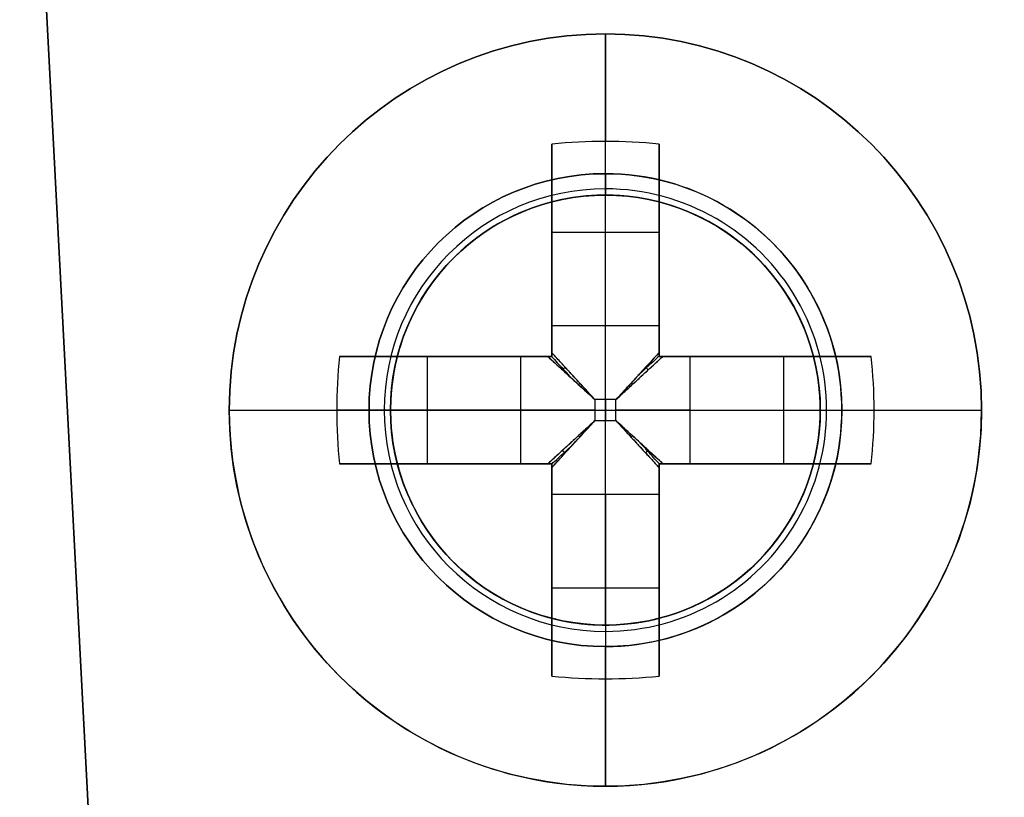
# Model space of a CAD drawing. Header units: millimetres. Extents: x -83 to 676, y -83 to 676.
# Tile 142 of 256: x 296.06 to 305.22, y 6.27 to 13.5. Entities that reach past the tile are written whole.
import ezdxf

# ---------------------------------------------------------------- set-up
doc = ezdxf.new("R2010")
doc.units = ezdxf.units.MM
doc.header["$MEASUREMENT"] = 0
doc.layers.add('IGES level 0', color=7, linetype='Continuous', true_color=0xff7878)

msp = doc.modelspace()

# ---------------------------------------------------------------- linework, layer by layer
at = {"layer": 'IGES level 0', "color": 254, "true_color": 0xcad1ee}
for p, q in [((298.6344146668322, -30.83689720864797, 47.0000000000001), (296.0961207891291, 17.59663522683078, 47.0000000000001)), ((296.0961207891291, 17.59663522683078, 48.0000000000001), (298.6344146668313, -30.83689720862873, 48.0000000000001)), ((300.8899221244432, 11.77139176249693, 48.0000000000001), (300.8899221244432, 11.77139176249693, 47.0000000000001)), ((300.8899221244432, 11.77139176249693, 47), (300.8899221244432, 11.77139176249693, 48.0000000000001)), ((302.0255942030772, 11.80113038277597, 47.0000000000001), (302.0255942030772, 11.80113038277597, 45.8000000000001)), ((303.4100691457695, 10.48731271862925, 48.0000000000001), (303.4100691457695, 10.48731271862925, 47)), ((299.5761044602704, 10.38691682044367, 45.8000000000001), (299.5761044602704, 10.38691682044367, 47.0000000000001)), ((299.5761044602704, 10.38691682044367, 47.0000000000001), (299.5761044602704, 10.38691682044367, 45.8000000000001)), ((303.4398077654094, 9.351640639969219, 47.0000000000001), (303.4398077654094, 9.351640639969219, 45.8000000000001)), ((303.4398077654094, 9.351640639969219, 45.8000000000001), (303.4398077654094, 9.351640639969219, 47.0000000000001)), ((299.6058430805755, 9.25124474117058, 48.0000000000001), (299.6058430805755, 9.25124474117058, 47)), ((300.9903180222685, 7.937427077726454, 47.0000000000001), (300.9903180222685, 7.937427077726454, 45.8000000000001)), ((302.1259901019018, 7.967165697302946, 47), (302.1259901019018, 7.967165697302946, 48.0000000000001)), ((302.1259901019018, 7.967165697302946, 48.0000000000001), (302.1259901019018, 7.967165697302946, 47.0000000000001))]:
    msp.add_line(p, q, dxfattribs=at)
at = {"layer": 'IGES level 0', "color": 70, "true_color": 0x66ff00}
for p, q in [((296.0961207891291, 17.59663522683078, 48.0000000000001), (298.6344146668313, -30.83689720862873, 48.0000000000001)), ((296.0961207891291, 17.59663522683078, 47.0000000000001), (298.6344146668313, -30.83689720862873, 47.0000000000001))]:
    msp.add_line(p, q, dxfattribs=at)
at = {"layer": 'IGES level 0', "color": 1, "true_color": 0xff0808}
for p, q in [((301.507956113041, 12.06927873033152, 48), (301.507956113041, 13.36927873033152, 48)), ((301.007956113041, 10.65556795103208, 48.46264704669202), (301.007956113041, 12.34384289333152, 50.130353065)), ((301.007956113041, 12.34384289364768, 50.1303530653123), (301.007956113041, 10.65556795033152, 48.462647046)), ((301.5079561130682, 10.65556795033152, 48.462647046), (301.5079561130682, 12.36927873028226, 50.15547900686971)), ((302.007956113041, 12.34384289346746, 50.1303530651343), (302.007956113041, 10.65556795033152, 48.462647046)), ((302.007956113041, 10.65556795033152, 48.462647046), (302.007956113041, 12.34384289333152, 50.130353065)), ((301.007956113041, 10.36927873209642, 49.69917704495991), (301.007956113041, 11.90734889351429, 49.69917704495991)), ((301.507956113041, 11.86927873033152, 47.8), (301.507956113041, 11.86927873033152, 40)), ((301.507956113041, 7.869278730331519, 40), (301.507956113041, 11.86927873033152, 40)), ((301.507956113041, 11.86927873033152, 40), (301.507956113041, 11.86927873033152, 47.8)), ((302.007956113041, 11.90734889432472, 49.69917704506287), (302.007956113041, 10.36927873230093, 49.69917704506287)), ((301.0079561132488, 11.52527198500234, 49.3217551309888), (302.007956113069, 11.52527198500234, 49.32175513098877)), ((301.007956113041, 11.356560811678, 49.15509943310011), (301.007956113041, 11.356560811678, 50.83023825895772)), ((302.007956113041, 11.35656081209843, 49.15509943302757), (302.007956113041, 11.35656081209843, 50.83023825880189)), ((301.007956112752, 10.65556795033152, 48.462647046), (302.007956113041, 10.65556795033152, 48.462647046)), ((301.007956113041, 10.65556795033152, 48.462647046), (302.007956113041, 10.65556795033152, 48.462647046)), ((299.0333919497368, 10.36927873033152, 50.1303530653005), (300.721666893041, 10.36927873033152, 48.462647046)), ((300.721666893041, 10.36927873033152, 48.462647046), (299.033391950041, 10.36927873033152, 50.130353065)), ((299.4698859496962, 10.36927873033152, 49.69917704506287), (301.007956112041, 10.36927873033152, 49.69917704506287)), ((299.8519628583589, 9.369278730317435, 49.3217551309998), (299.8519628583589, 10.36927873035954, 49.3217551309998)), ((300.0206740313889, 10.36927873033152, 49.15509943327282), (300.0206740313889, 10.36927873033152, 50.83023825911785)), ((300.721666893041, 9.36927873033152, 48.462647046), (300.721666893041, 10.36927873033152, 48.462647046)), ((300.721666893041, 9.36927873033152, 48.462647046), (300.721666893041, 10.36927873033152, 48.462647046)), ((301.007956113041, 10.36927873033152, 51.1281221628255), (301.007956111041, 10.36927873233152, 48.27023192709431)), ((301.007956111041, 10.36927873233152, 48.27023192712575), (301.007956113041, 10.36927873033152, 51.128122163)), ((302.007956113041, 10.36927873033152, 51.1281221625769), (302.007956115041, 10.36927873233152, 48.27023192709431)), ((302.0079561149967, 10.36927873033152, 49.69917704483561), (303.5460262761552, 10.36927873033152, 49.69917704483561)), ((302.007956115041, 10.36927873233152, 48.27023192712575), (302.007956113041, 10.36927873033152, 51.128122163)), ((302.294245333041, 10.36927873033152, 48.462647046), (303.982520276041, 10.36927873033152, 50.130353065)), ((302.294245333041, 10.36927873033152, 48.462647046), (302.294245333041, 9.36927873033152, 48.462647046)), ((303.9825202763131, 10.36927873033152, 50.1303530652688), (302.294245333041, 10.36927873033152, 48.462647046)), ((302.294245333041, 10.36927873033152, 48.462647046), (302.294245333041, 9.36927873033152, 48.462647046)), ((302.9952381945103, 10.36927873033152, 49.15509943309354), (302.9952381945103, 10.36927873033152, 50.83023825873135)), ((303.1639493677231, 10.36927873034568, 49.32175513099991), (303.1639493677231, 9.369278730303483, 49.32175513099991)), ((301.605540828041, 9.96686344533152, 48.179845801), (301.410371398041, 9.96686344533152, 48.179845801)), ((301.410371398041, 9.96686344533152, 48.179845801), (301.410371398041, 9.77169401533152, 48.179845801)), ((301.410371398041, 9.96686344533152, 48.179845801), (301.410371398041, 9.77169401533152, 48.179845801)), ((301.605540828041, 9.96686344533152, 48.179845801), (301.410371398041, 9.96686344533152, 48.179845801)), ((301.507956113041, 9.96686344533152, 48.179845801), (301.507956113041, 9.77169401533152, 48.179845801)), ((301.605540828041, 9.77169401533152, 48.179845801), (301.605540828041, 9.96686344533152, 48.179845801)), ((301.605540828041, 9.77169401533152, 48.179845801), (301.605540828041, 9.96686344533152, 48.179845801)), ((298.007956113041, 9.86927873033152, 48), (299.307956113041, 9.86927873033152, 48)), ((300.721666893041, 9.86927873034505, 48.462647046), (299.0079561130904, 9.86927873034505, 50.15547900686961)), ((299.507956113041, 9.86927873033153, 47.8), (299.507956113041, 9.86927873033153, 40)), ((299.507956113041, 9.86927873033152, 40), (303.507956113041, 9.86927873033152, 40)), ((301.410371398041, 9.86927873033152, 48.179845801), (301.605540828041, 9.86927873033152, 48.179845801)), ((302.294245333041, 9.869278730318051, 48.462647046), (304.0079561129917, 9.869278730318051, 50.15547900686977)), ((303.507956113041, 9.86927873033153, 47.80000000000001), (303.507956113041, 9.86927873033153, 40)), ((303.707956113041, 9.86927873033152, 48), (305.007956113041, 9.86927873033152, 48)), ((301.410371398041, 9.77169401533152, 48.179845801), (301.605540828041, 9.77169401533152, 48.179845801)), ((301.410371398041, 9.77169401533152, 48.179845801), (301.605540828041, 9.77169401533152, 48.179845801)), ((300.7216668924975, 9.36927873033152, 48.46264704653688), (299.033391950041, 9.36927873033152, 50.130353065)), ((299.033391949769, 9.36927873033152, 50.1303530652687), (300.721666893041, 9.36927873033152, 48.462647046)), ((301.0079561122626, 9.36927873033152, 49.69917704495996), (299.4698859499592, 9.36927873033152, 49.69917704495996)), ((300.0206740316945, 9.36927873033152, 49.15509943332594), (300.0206740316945, 9.36927873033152, 50.83023825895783)), ((301.007956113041, 9.36927873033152, 51.1281221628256), (301.007956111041, 9.369278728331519, 48.27023192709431)), ((301.007956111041, 9.369278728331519, 48.27023192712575), (301.007956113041, 9.36927873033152, 51.128122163)), ((301.007956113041, 7.831208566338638, 49.69917704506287), (301.007956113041, 9.36927872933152, 49.69917704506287)), ((302.007956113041, 9.36927873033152, 51.1281221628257), (302.007956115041, 9.369278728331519, 48.27023192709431)), ((302.007956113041, 9.369278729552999, 49.69917704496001), (302.007956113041, 7.831208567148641, 49.69917704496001)), ((302.007956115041, 9.369278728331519, 48.27023192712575), (302.007956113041, 9.36927873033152, 51.128122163)), ((303.546026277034, 9.36927873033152, 49.69917704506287), (302.0079561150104, 9.36927873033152, 49.69917704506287)), ((303.9825202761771, 9.36927873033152, 50.1303530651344), (302.294245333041, 9.36927873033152, 48.462647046)), ((302.294245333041, 9.36927873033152, 48.462647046), (303.982520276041, 9.36927873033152, 50.130353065)), ((302.9952381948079, 9.36927873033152, 49.15509943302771), (302.9952381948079, 9.36927873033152, 50.83023825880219)), ((301.007956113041, 7.394714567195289, 50.1303530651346), (301.007956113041, 9.082989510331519, 48.462647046)), ((302.007956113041, 9.082989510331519, 48.462647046), (301.007956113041, 9.082989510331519, 48.462647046)), ((301.007956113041, 9.082989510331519, 48.462647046), (301.007956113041, 7.394714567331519, 50.130353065)), ((302.007956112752, 9.082989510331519, 48.462647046), (301.007956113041, 9.082989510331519, 48.462647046)), ((301.5079561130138, 9.082989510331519, 48.462647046), (301.5079561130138, 7.369278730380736, 50.15547900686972)), ((302.007956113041, 9.082989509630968, 48.46264704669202), (302.007956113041, 7.394714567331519, 50.130353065)), ((302.007956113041, 7.394714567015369, 50.1303530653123), (302.007956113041, 9.082989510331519, 48.462647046)), ((301.007956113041, 8.381996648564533, 49.15509943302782), (301.007956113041, 8.381996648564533, 50.83023825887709)), ((302.007956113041, 8.381996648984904, 49.15509943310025), (302.007956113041, 8.381996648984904, 50.83023825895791)), ((302.0079561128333, 8.213285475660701, 49.32175513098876), (301.0079561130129, 8.213285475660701, 49.32175513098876)), ((301.507956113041, 7.869278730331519, 40), (301.507956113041, 7.869278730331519, 47.8)), ((301.507956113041, 7.869278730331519, 47.80000000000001), (301.507956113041, 7.869278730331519, 40)), ((301.507956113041, 6.369278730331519, 48), (301.507956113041, 7.669278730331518, 48))]:
    msp.add_line(p, q, dxfattribs=at)
at = {"layer": 'IGES level 0', "color": 153, "true_color": 0x5393cf}
for centre, radius in [((296.5, 296.5), 296.5), ((296.5, 296.5, -1.19999999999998), 296.5000000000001)]:
    msp.add_circle(centre, radius, dxfattribs=at)
at = {"layer": 'IGES level 0'}
for centre, radius in [((296.5, 296.5, 47), 296.5000000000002), ((296.5, 296.5), 296.5000000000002), ((296.5, 296.5, 47), 295.3000000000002), ((296.5, 296.5000000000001), 295.3000000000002)]:
    msp.add_circle(centre, radius, dxfattribs=at)
at = {"layer": 'IGES level 0', "color": 124, "true_color": 0x1aa180}
for centre, radius in [((296.5, 296.5, 47.0000000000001), 294.9999999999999), ((296.5, 296.5000000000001, 45.8000000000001), 294.9999999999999), ((301.5079561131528, 9.869278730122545, 47.00000000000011), 1.99999999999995), ((301.5079561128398, 9.869278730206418, 45.8000000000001), 2.000000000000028)]:
    msp.add_circle(centre, radius, dxfattribs=at)
at = {"layer": 'IGES level 0', "color": 1, "true_color": 0xff0808}
for centre, radius in [((301.5079561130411, 9.869278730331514, 48), 3.500000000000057), ((301.5079561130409, 9.86927873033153, 47.99999999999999), 2.200000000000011), ((301.507956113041, 9.869278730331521, 40), 2.000000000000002)]:
    msp.add_circle(centre, radius, dxfattribs=at)
at = {"layer": 'IGES level 0', "color": 70, "true_color": 0x66ff00}
for centre, radius in [((301.5079561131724, 9.869278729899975, 48.0000000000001), 1.999999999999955), ((301.5079561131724, 9.869278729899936, 47.0000000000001), 2.00000000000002)]:
    msp.add_circle(centre, radius, dxfattribs=at)
at = {"layer": 'IGES level 0'}
for centre, radius, start, end in [((296.5, 296.5), 296.5000000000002, 225, 45), ((296.5, 296.5, 47), 296.5000000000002, 224.9999999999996, 45), ((296.5, 296.5, 23.5), 296.5000000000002, 225, 45), ((296.5, 296.5000000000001, 47), 295.3000000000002, 224.9999999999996, 44.99999999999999), ((296.5, 296.5000000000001), 295.3000000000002, 225, 44.99999999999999), ((296.5, 296.5, 23.5), 295.3000000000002, 225, 45.00000000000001)]:
    msp.add_arc(centre, radius, start, end, dxfattribs=at)
at = {"layer": 'IGES level 0', "color": 153, "true_color": 0x5393cf}
for centre, radius, start in [((296.5, 296.5, -1.19999999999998), 296.5, 164.9999999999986), ((296.5000000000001, 296.5000000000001), 296.5000000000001, 164.9999999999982), ((296.5000000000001, 296.5, -0.59999999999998), 296.5000000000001, 164.9999999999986)]:
    msp.add_arc(centre, radius, start, 344.9999999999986, dxfattribs=at)
at = {"layer": 'IGES level 0', "color": 124, "true_color": 0x1aa180}
for centre, start in [((296.5, 296.5, 45.8000000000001), 164.9999999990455), ((296.4999999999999, 296.5, 47.0000000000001), 164.9999999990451), ((296.5000000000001, 296.5, 46.4000000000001), 164.9999999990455)]:
    msp.add_arc(centre, 294.9999999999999, start, 344.9999999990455, dxfattribs=at)
at = {"layer": 'IGES level 0', "color": 1, "true_color": 0xff0808}
for centre, radius, start, end in [((301.5079561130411, 9.869278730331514, 48), 3.499999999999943, 8.723807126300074e-14, 179.9999999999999), ((301.507956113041, 9.86927873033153, 47.99999999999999), 2.199999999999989, 90, 270), ((301.5079561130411, 9.86927873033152, 48.00000000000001), 2.2, 269.9999999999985, 90.00000000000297), ((301.5079561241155, 9.869278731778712, 47.94142128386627), 2.058578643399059, 89.99999998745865, 269.9999999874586), ((301.5079561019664, 9.869278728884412, 47.94142142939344), 2.058578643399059, 269.9999999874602, 89.99999998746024), ((301.507956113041, 9.86927873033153, 40), 1.999999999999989, 90, 270), ((301.507956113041, 9.86927873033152, 47.8), 2, 90, 270), ((301.507956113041, 9.86927873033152, 43.9), 2, 90, 270), ((301.507956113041, 9.86927873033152, 47.8), 2, 90, 270), ((301.507956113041, 9.869278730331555, 47.80000000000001), 1.999999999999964, 270, 90), ((301.5079561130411, 9.869278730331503, 40), 1.999999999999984, 269.9999999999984, 90.00000000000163), ((301.507956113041, 9.869278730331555, 47.80000000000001), 1.999999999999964, 270, 90), ((301.507956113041, 9.86927873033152, 43.90000000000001), 2, 270, 90), ((301.507956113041, 9.86927873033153, 48), 3.5, 180.0000000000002, 2.326348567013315e-13)]:
    msp.add_arc(centre, radius, start, end, dxfattribs=at)
at = {"layer": 'IGES level 0', "color": 1, "true_color": 0xff0808, "extrusion": (1, 0, 0)}
for centre, radius, start, end in [((9.86927873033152, 47.6859375, 301.507956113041), 3.514062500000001, 5.127540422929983, 44.64883656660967), ((9.869278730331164, 47.68593749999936, 301.0079561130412), 3.478309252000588, 44.64883655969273, 81.73521460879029), ((9.966863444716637, 49.15984580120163, 301.007956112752), 0.9800000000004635, 296.559574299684, 314.6488366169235), ((9.966863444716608, 49.15984580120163, 301.007956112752), 0.9800000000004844, 296.5595742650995, 314.6488366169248), ((9.96686344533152, 49.159845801, 301.507956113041), 0.980000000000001, 270.0000000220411, 314.6488365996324), ((9.966863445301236, 49.15984580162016, 302.00795611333), 0.9800000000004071, 296.5595742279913, 314.6488365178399), ((9.77169401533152, 49.159845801, 301.507956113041), 0.9799999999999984, 225.3511634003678, 269.9999999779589), ((9.869278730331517, 47.68593749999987, 301.0079561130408), 3.478309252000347, 98.26478538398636, 135.3511634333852), ((9.869278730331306, 47.68593750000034, 302.0079561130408), 3.478309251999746, 98.2647853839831, 135.351163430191), ((9.771694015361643, 49.1598458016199, 301.00795611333), 0.9800000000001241, 225.3511634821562, 243.4404258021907), ((9.77169401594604, 49.1598458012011, 302.007956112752), 0.9799999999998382, 225.3511633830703, 243.4404257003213), ((9.771694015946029, 49.15984580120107, 302.007956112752), 0.9799999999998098, 225.3511633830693, 243.4404257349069), ((7.669278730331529, 47.80000000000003, 301.507956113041), 0.1999999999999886, 359.999999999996, 90.00000000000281), ((9.86927873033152, 47.6859375, 301.507956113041), 3.514062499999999, 135.3511634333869, 174.87245957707)]:
    msp.add_arc(centre, radius, start, end, dxfattribs=at)
at = {"layer": 'IGES level 0', "color": 1, "true_color": 0xff0808, "extrusion": (-3.648350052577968e-14, -0.7027596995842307, 0.7114273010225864)}
msp.add_arc((301.5079561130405, 40.53302944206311, 26.98934645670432), 3.514062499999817, 81.81988236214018, 98.18011763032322, dxfattribs=at)
at = {"layer": 'IGES level 0', "color": 1, "true_color": 0xff0808, "extrusion": (-1.126855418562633e-14, -0.7027596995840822, 0.711427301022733)}
msp.add_arc((301.5079561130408, 40.53302944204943, 26.98934645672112), 3.514062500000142, 81.8198823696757, 98.18011763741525, dxfattribs=at)
at = {"layer": 'IGES level 0', "color": 1, "true_color": 0xff0808, "extrusion": (1, 9.39163545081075e-14, 1.288879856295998e-13)}
msp.add_arc((9.869278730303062, 47.68593749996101, 301.0079561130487), 3.478309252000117, 44.64883656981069, 81.73521461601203, dxfattribs=at)
at = {"layer": 'IGES level 0', "color": 1, "true_color": 0xff0808, "extrusion": (1, -2.83936172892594e-13, -5.619037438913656e-13)}
msp.add_arc((9.8692787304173, 47.68593750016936, 302.0079561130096), 3.478309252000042, 44.64883655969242, 81.73521460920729, dxfattribs=at)
at = {"layer": 'IGES level 0', "color": 1, "true_color": 0xff0808, "extrusion": (1, 1.419680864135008e-13, 2.809518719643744e-13)}
msp.add_arc((9.86927873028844, 47.68593749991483, 302.0079561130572), 3.47830925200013, 44.6488365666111, 81.7352146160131, dxfattribs=at)
at = {"layer": 'IGES level 0', "color": 1, "true_color": 0xff0808, "extrusion": (1, -6.86160763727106e-13, 6.861607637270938e-13)}
msp.add_arc((12.0692787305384, 47.79999999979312, 301.5079561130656), 0.1999999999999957, 89.9999999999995, 180.000000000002, dxfattribs=at)
at = {"layer": 'IGES level 0', "color": 1, "true_color": 0xff0808, "extrusion": (1, -6.861607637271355e-13, 6.861607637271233e-13)}
msp.add_arc((12.06927873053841, 47.79999999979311, 301.5079561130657), 0.2000000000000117, 90.00000000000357, 179.999999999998, dxfattribs=at)
at = {"layer": 'IGES level 0', "color": 254, "true_color": 0xcad1ee}
for centre, radius, start, end in [((301.5079561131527, 9.86927873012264, 47.0000000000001), 1.999999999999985, 344.9999999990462, 164.9999999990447), ((301.5079561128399, 9.869278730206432, 45.8000000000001), 1.999999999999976, 344.9999999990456, 164.9999999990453), ((301.5079561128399, 9.869278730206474, 46.4000000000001), 1.999999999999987, 344.9999999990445, 164.9999999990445), ((301.5079561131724, 9.869278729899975, 48.0000000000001), 1.999999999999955, 287.9999999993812, 107.9999999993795), ((301.5079561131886, 9.869278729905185, 47), 2.000000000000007, 287.9999999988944, 107.9999999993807), ((301.5079561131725, 9.869278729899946, 47.50000000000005), 2.000000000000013, 287.9999999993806, 107.9999999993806), ((301.5079561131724, 9.86927872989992, 48.0000000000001), 2.000000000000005, 107.999999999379, 287.9999999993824), ((301.5079561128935, 9.869278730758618, 47), 2.000000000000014, 107.9999999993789, 287.9999999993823), ((301.5079561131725, 9.869278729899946, 47.50000000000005), 2, 107.9999999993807, 287.9999999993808), ((301.5079561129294, 9.869278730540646, 47.0000000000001), 2.000000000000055, 164.9999999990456, 344.999999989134), ((301.5079561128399, 9.869278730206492, 45.8000000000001), 2.000000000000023, 164.999999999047, 344.9999999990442), ((301.5079561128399, 9.869278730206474, 46.4000000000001), 2.000000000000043, 164.9999999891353, 344.9999999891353)]:
    msp.add_arc(centre, radius, start, end, dxfattribs=at)
at = {"layer": 'IGES level 0', "color": 1, "true_color": 0xff0808, "extrusion": (1, 2.715869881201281e-12, -3.792898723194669e-12)}
msp.add_arc((9.96686344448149, 49.15984580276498, 302.0079561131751), 0.9799999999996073, 296.5595741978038, 314.6488365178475, dxfattribs=at)
at = {"layer": 'IGES level 0', "color": 1, "true_color": 0xff0808, "extrusion": (0.7027596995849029, 3.429709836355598e-15, 0.7114273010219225)}
msp.add_arc((9.86927873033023, -180.9892363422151, 245.8127184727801), 3.514062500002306, 81.8198823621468, 98.18011763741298, dxfattribs=at)
at = {"layer": 'IGES level 0', "color": 1, "true_color": 0xff0808, "extrusion": (0.7027596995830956, 1.084345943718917e-13, 0.7114273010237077)}
msp.add_arc((9.869278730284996, -180.9892363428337, 245.8127184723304), 3.514062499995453, 81.81988236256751, 89.99999999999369, dxfattribs=at)
at = {"layer": 'IGES level 0', "color": 1, "true_color": 0xff0808, "extrusion": (0, 1, 0)}
for centre, radius, start, end in [((-301.5079561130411, 47.68593749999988, 10.36927873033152), 3.478309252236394, 44.64883656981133, 81.73521460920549), ((-301.4103713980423, 49.15984580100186, 10.36927873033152), 0.9799999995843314, 296.5595742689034, 314.6488365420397), ((-301.6055408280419, 49.15984580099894, 10.36927873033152), 0.9799999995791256, 225.3511634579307, 243.4404257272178), ((-301.5079561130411, 47.68593749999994, 9.86927873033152), 3.514062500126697, 5.127540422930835, 44.64883656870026), ((-301.410371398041, 49.159845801, 9.86927873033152), 0.9800000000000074, 270.0000000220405, 314.6488365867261), ((-301.605540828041, 49.159845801, 9.86927873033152), 0.980000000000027, 225.3511634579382, 269.9999999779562), ((-301.5079561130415, 47.68593750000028, 9.86927873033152), 3.514062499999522, 135.3511634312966, 174.8724595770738), ((-301.5079561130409, 47.68593749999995, 9.36927873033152), 3.478309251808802, 98.2647853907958, 135.3511634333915)]:
    msp.add_arc(centre, radius, start, end, dxfattribs=at)
at = {"layer": 'IGES level 0', "color": 1, "true_color": 0xff0808, "extrusion": (7.02965294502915e-15, 1, 1.457372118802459e-14)}
msp.add_arc((-301.5079561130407, 47.68593750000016, 10.3692787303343), 3.478309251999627, 44.64883656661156, 81.73521461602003, dxfattribs=at)
at = {"layer": 'IGES level 0', "color": 1, "true_color": 0xff0808, "extrusion": (-8.487093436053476e-14, 1, -1.185280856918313e-13)}
msp.add_arc((-301.4103713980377, 49.15984580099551, 10.36927873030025), 0.9799999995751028, 296.5595742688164, 314.6488365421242, dxfattribs=at)
at = {"layer": 'IGES level 0', "color": 1, "true_color": 0xff0808, "extrusion": (4.436502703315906e-15, 1, 8.779746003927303e-15)}
msp.add_arc((-301.5079561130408, 47.68593749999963, 10.36927873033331), 3.478309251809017, 98.26478539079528, 135.3511634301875, dxfattribs=at)
at = {"layer": 'IGES level 0', "color": 1, "true_color": 0xff0808, "extrusion": (8.667963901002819e-15, 1, 1.130761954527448e-15)}
msp.add_arc((-301.5079561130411, 47.68593750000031, 10.36927873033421), 3.478309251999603, 98.26478539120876, 135.3511634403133, dxfattribs=at)
at = {"layer": 'IGES level 0', "color": 1, "true_color": 0xff0808, "extrusion": (8.487093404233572e-14, 1, -1.185280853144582e-13)}
msp.add_arc((-301.6055408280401, 49.1598458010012, 10.36927873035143), 0.9799999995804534, 225.3511634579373, 243.4404257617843, dxfattribs=at)
at = {"layer": 'IGES level 0', "color": 1, "true_color": 0xff0808, "extrusion": (-0.7027596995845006, -3.429432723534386e-15, 0.7114273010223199)}
msp.add_arc((-9.869278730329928, 248.0127465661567, -177.9625628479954), 3.514062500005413, 81.81988236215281, 98.18011763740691, dxfattribs=at)
at = {"layer": 'IGES level 0', "color": 1, "true_color": 0xff0808, "extrusion": (-0.7027596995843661, -1.925510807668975e-14, 0.7114273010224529)}
msp.add_arc((-9.869278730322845, 248.0127465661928, -177.962562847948), 3.514062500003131, 89.99999999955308, 98.18011763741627, dxfattribs=at)
at = {"layer": 'IGES level 0', "color": 1, "true_color": 0xff0808, "extrusion": (0.6893710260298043, -0.6893710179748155, -0.2225650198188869)}
msp.add_arc((220.1769530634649, 92.87136335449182, 189.780827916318), 0.07999999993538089, 257.4402697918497, 282.5475229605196, dxfattribs=at)
at = {"layer": 'IGES level 0', "color": 1, "true_color": 0xff0808, "extrusion": (0.6893710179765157, 0.6893710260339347, 0.2225650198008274)}
msp.add_arc((-206.2196877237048, -2.029613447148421, 225.920867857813), 0.07999999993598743, 257.4524770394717, 282.559730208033, dxfattribs=at)
at = {"layer": 'IGES level 0', "color": 1, "true_color": 0xff0808, "extrusion": (0.7027050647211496, -0.7027050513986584, -0.1114055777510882)}
msp.add_arc((220.1769523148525, 70.90690804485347, 199.2231200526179), 0.08000000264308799, 263.7148036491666, 276.3568539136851, dxfattribs=at)
at = {"layer": 'IGES level 0', "color": 1, "true_color": 0xff0808, "extrusion": (0.7027050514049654, 0.7027050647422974, 0.1114055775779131)}
msp.add_arc((-206.2196885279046, 23.40394396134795, 224.519211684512), 0.08000000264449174, 263.6431460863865, 276.2851963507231, dxfattribs=at)
at = {"layer": 'IGES level 0', "color": 1, "true_color": 0xff0808, "extrusion": (-1.061967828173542e-15, 1, 7.909694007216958e-15)}
msp.add_arc((-301.5079561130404, 47.68593750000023, 9.8692787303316), 3.514062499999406, 5.127540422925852, 44.64883656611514, dxfattribs=at)
at = {"layer": 'IGES level 0', "color": 1, "true_color": 0xff0808, "extrusion": (0.7027596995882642, 3.801962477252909e-13, 0.7114273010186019)}
msp.add_arc((9.869278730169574, -180.989236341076, 245.8127184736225), 3.51406250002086, 89.99999999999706, 98.18011763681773, dxfattribs=at)
at = {"layer": 'IGES level 0', "color": 1, "true_color": 0xff0808, "extrusion": (2.188297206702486e-10, 1, 2.875315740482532e-11)}
msp.add_arc((-299.3079561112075, 47.80000000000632, 9.86927879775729), 0.199999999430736, 89.9999997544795, 180.0000002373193, dxfattribs=at)
at = {"layer": 'IGES level 0', "color": 1, "true_color": 0xff0808, "extrusion": (2.188327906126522e-10, 1, -2.875116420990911e-11)}
msp.add_arc((-303.7079561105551, 47.80000000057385, 9.869278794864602), 0.199999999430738, 359.9999997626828, 90.00000024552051, dxfattribs=at)
at = {"layer": 'IGES level 0', "color": 1, "true_color": 0xff0808, "extrusion": (-0.7027596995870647, 2.904941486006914e-13, 0.7114273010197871)}
msp.add_arc((-9.869278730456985, 248.0127465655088, -177.962562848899), 3.514062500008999, 81.81988236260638, 90.00000000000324, dxfattribs=at)
at = {"layer": 'IGES level 0', "color": 1, "true_color": 0xff0808, "extrusion": (2.516937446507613e-15, 1, -5.425205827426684e-15)}
msp.add_arc((-301.5079561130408, 47.6859375, 9.869278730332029), 3.51406250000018, 135.351163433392, 174.8724595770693, dxfattribs=at)
at = {"layer": 'IGES level 0', "color": 1, "true_color": 0xff0808, "extrusion": (0.7027050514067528, 0.7027050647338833, -0.1114055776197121)}
msp.add_arc((-206.2196885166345, 72.46182505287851, 213.093500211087), 0.08000000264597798, 263.7148036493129, 276.3568539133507, dxfattribs=at)
at = {"layer": 'IGES level 0', "color": 1, "true_color": 0xff0808, "extrusion": (0.7027050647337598, -0.7027050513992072, 0.1114055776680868)}
msp.add_arc((220.1769523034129, 24.95886097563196, 210.6488315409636), 0.08000000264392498, 263.6431460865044, 276.2851963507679, dxfattribs=at)
at = {"layer": 'IGES level 0', "color": 1, "true_color": 0xff0808, "extrusion": (0.6893710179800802, 0.6893710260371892, -0.2225650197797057)}
msp.add_arc((-206.2196877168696, 95.97776238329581, 203.3880150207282), 0.0799999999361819, 257.4402697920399, 282.5475229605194, dxfattribs=at)
at = {"layer": 'IGES level 0', "color": 1, "true_color": 0xff0808, "extrusion": (0.6893710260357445, -0.6893710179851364, 0.2225650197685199)}
msp.add_arc((220.176953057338, 1.076785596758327, 212.3136807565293), 0.07999999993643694, 257.4524770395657, 282.5597302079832, dxfattribs=at)
at = {"layer": 'IGES level 0', "color": 1, "true_color": 0xff0808, "extrusion": (-4.436502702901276e-15, 1, 8.77974600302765e-15)}
msp.add_arc((-301.5079561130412, 47.68593749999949, 9.369278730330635), 3.478309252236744, 44.64883656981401, 81.7352146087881, dxfattribs=at)
at = {"layer": 'IGES level 0', "color": 1, "true_color": 0xff0808, "extrusion": (5.733077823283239e-15, 1, 2.89698759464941e-15)}
msp.add_arc((-301.507956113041, 47.68593749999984, 9.369278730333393), 3.4783092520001, 44.64883656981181, 81.73521461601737, dxfattribs=at)
at = {"layer": 'IGES level 0', "color": 1, "true_color": 0xff0808, "extrusion": (-4.712287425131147e-14, 1, -5.59076682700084e-14)}
msp.add_arc((-301.4103713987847, 49.15984580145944, 9.369278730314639), 0.9799999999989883, 296.5595742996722, 314.6488365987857, dxfattribs=at)
at = {"layer": 'IGES level 0', "color": 1, "true_color": 0xff0808, "extrusion": (3.774805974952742e-14, 1, 6.262041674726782e-14)}
msp.add_arc((-301.4103713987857, 49.15984580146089, 9.369278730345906), 0.9800000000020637, 296.5595742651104, 314.6488365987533, dxfattribs=at)
at = {"layer": 'IGES level 0', "color": 1, "true_color": 0xff0808, "extrusion": (1, 1.419680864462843e-13, -2.809518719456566e-13)}
msp.add_arc((9.869278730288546, 47.68593750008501, 301.0079561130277), 3.478309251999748, 98.26478539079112, 135.3511634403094, dxfattribs=at)
at = {"layer": 'IGES level 0', "color": 1, "true_color": 0xff0808, "extrusion": (1, -4.805173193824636e-14, 1.520638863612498e-13)}
msp.add_arc((9.869278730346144, 47.68593749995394, 302.0079561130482), 3.478309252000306, 98.26478539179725, 135.3511634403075, dxfattribs=at)
at = {"layer": 'IGES level 0', "color": 1, "true_color": 0xff0808, "extrusion": (5.733077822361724e-15, 1, -2.896987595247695e-15)}
msp.add_arc((-301.507956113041, 47.68593750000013, 9.369278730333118), 3.478309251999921, 98.26478539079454, 135.3511634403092, dxfattribs=at)
at = {"layer": 'IGES level 0', "color": 1, "true_color": 0xff0808, "extrusion": (-9.374814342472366e-15, 1, -6.712748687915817e-15)}
msp.add_arc((-301.6055408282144, 49.15984580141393, 9.369278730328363), 0.979999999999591, 225.3511634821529, 243.4404257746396, dxfattribs=at)
at = {"layer": 'IGES level 0', "color": 1, "true_color": 0xff0808, "extrusion": (-9.374814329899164e-15, 1, -6.712748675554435e-15)}
msp.add_arc((-301.6055408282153, 49.1598458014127, 9.369278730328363), 0.9799999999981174, 225.3511634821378, 243.4404258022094, dxfattribs=at)
at = {"layer": 'IGES level 0', "color": 1, "true_color": 0xff0808, "extrusion": (1, -2.715869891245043e-12, -3.792898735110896e-12)}
msp.add_arc((9.771694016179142, 49.15984580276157, 301.0079561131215), 0.9800000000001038, 225.351163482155, 243.44042577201, dxfattribs=at)
at = {"layer": 'IGES level 0', "color": 1, "true_color": 0xff0808, "extrusion": (1, 6.861607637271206e-13, 6.861607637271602e-13)}
msp.add_arc((7.669278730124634, 47.79999999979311, 301.5079561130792), 0.2000000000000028, 6.106664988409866e-12, 89.99999999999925, dxfattribs=at)
at = {"layer": 'IGES level 0', "color": 1, "true_color": 0xff0808, "extrusion": (4.402618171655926e-15, 0.7027596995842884, 0.7114273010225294)}
msp.add_arc((-301.507956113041, 26.49048078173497, 40.86080916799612), 3.514062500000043, 81.81988236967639, 98.18011763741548, dxfattribs=at)
at = {"layer": 'IGES level 0', "color": 1, "true_color": 0xff0808, "extrusion": (2.899433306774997e-14, 0.7027596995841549, 0.7114273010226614)}
msp.add_arc((-301.5079561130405, 26.49048078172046, 40.86080916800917), 3.514062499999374, 81.819882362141, 98.18011763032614, dxfattribs=at)
at = {"layer": 'IGES level 0', "color": 1, "true_color": 0xff0808}
for points in [[(300.9721858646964, 10.36927873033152, 48.28326526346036), (300.9837750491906, 10.36927873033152, 48.27747229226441), (300.9956984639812, 10.36927873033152, 48.27312784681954), (301.0079561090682, 10.36927873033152, 48.27023192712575)], [(301.007956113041, 10.36927873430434, 48.27023192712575), (301.007956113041, 10.38153644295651, 48.27312787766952), (301.007956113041, 10.39345985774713, 48.27747232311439), (301.007956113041, 10.4050489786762, 48.28326526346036)], [(302.007956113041, 10.4050489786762, 48.28326526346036), (302.007956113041, 10.39345979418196, 48.27747229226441), (302.007956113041, 10.38153637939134, 48.27312784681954), (302.007956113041, 10.36927873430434, 48.27023192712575)], [(302.0079561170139, 10.36927873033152, 48.27023192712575), (302.020213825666, 10.36927873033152, 48.27312787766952), (302.0321372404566, 10.36927873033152, 48.27747232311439), (302.0437263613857, 10.36927873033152, 48.28326526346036)], [(301.0079561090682, 9.36927873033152, 48.27023192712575), (300.995698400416, 9.36927873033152, 48.27312787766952), (300.9837749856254, 9.36927873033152, 48.27747232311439), (300.9721858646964, 9.36927873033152, 48.28326526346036)], [(301.007956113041, 9.333508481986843, 48.28326526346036), (301.007956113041, 9.345097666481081, 48.27747229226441), (301.007956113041, 9.357021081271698, 48.27312784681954), (301.007956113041, 9.369278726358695, 48.27023192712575)], [(302.007956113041, 9.369278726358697, 48.27023192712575), (302.007956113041, 9.35702101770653, 48.27312787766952), (302.007956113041, 9.345097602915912, 48.27747232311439), (302.007956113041, 9.333508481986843, 48.28326526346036)], [(302.0437263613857, 9.36927873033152, 48.28326526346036), (302.0321371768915, 9.36927873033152, 48.27747229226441), (302.0202137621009, 9.36927873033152, 48.27312784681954), (302.0079561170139, 9.36927873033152, 48.27023192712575)]]:
    msp.add_open_spline(points, degree=3, dxfattribs=at)
for points, knots in [([(301.0079561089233, 10.36927873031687, 48.27023192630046), (301.0007924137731, 10.36938464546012, 48.27194940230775), (300.9937379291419, 10.36937693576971, 48.27413955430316), (300.9818679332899, 10.36932419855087, 48.27870862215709), (300.9769562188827, 10.36928998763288, 48.28088075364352), (300.9721858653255, 10.36927873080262, 48.28326526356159)], [0, 0, 0, 0, 2.19590937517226e-05, 2.19590937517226e-05, 3.8070700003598e-05, 3.8070700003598e-05, 3.8070700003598e-05, 3.8070700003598e-05]), ([(300.9721858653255, 10.36927873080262, 48.28326526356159), (301.0169672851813, 10.3280846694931, 48.26088148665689), (301.0628014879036, 10.28599769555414, 48.24225162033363), (301.1579560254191, 10.19869276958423, 48.2115291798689), (301.207337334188, 10.15342106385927, 48.19979287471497), (301.3079160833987, 10.06112819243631, 48.18385183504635), (301.3591258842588, 10.01409186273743, 48.17984880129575), (301.4103713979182, 9.96686344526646, 48.17984580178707)], [0, 0, 0, 0, 0.3202572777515, 0.3202572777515, 0.6558253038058, 0.6558253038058, 1, 1, 1, 1]), ([(300.9721858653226, 10.36927873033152, 48.28326526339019), (300.9880917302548, 10.35464684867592, 48.27531423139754), (301.0046792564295, 10.33939102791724, 48.26756814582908), (301.0386292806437, 10.30820487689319, 48.25290251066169), (301.0559815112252, 10.29228327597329, 48.2459755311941), (301.0912044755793, 10.25998614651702, 48.23308541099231), (301.1090756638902, 10.24360984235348, 48.22712429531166), (301.1430542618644, 10.21244738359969, 48.21685869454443), (301.1591611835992, 10.19766378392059, 48.21244812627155), (301.1925383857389, 10.16695064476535, 48.20419303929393), (301.2103416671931, 10.15059420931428, 48.2002956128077), (301.2465704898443, 10.11733276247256, 48.19346050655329), (301.2649698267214, 10.10045164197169, 48.190501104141), (301.3034414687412, 10.06515181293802, 48.18550099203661), (301.3235350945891, 10.04671404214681, 48.18347386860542), (301.3637333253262, 10.00979074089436, 48.18076694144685), (301.383691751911, 9.991442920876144, 48.17998740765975), (301.4064699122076, 9.97045872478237, 48.17985164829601), (301.4084168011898, 9.968664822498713, 48.17984580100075), (301.4103713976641, 9.96686344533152, 48.179845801)], [0, 0, 0, 0, 0.129052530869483, 0.129052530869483, 0.256754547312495, 0.256754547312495, 0.384689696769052, 0.384689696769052, 0.5, 0.5, 0.626455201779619, 0.626455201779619, 0.749753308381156, 0.749753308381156, 0.874876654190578, 0.874876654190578, 0.989347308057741, 0.989347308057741, 1, 1, 1, 1]), ([(301.0061184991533, 10.36930350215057, 48.27068337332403), (301.0420041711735, 10.33008787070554, 48.25293001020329), (301.1018869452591, 10.26472387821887, 48.22846143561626), (301.162825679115, 10.19833269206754, 48.21130912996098), (301.1867147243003, 10.17232500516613, 48.205707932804)], [0.04405975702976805, 0.04405975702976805, 0.04405975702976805, 0.04405975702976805, 0.3202572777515, 0.4969999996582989, 0.4969999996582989, 0.4969999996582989, 0.4969999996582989]), ([(301.0079561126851, 10.40504897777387, 48.28326526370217), (301.0079312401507, 10.39823991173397, 48.27986168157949), (301.0078700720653, 10.39114980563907, 48.27689758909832), (301.0078620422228, 10.37907589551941, 48.27281580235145), (301.0078834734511, 10.374204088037, 48.27141272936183), (301.0079561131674, 10.36927873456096, 48.27023192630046)], [0, 0, 0, 0, 2.29734093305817e-05, 2.29734093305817e-05, 3.807069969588e-05, 3.807069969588e-05, 3.807069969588e-05, 3.807069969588e-05]), ([(301.410371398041, 9.966863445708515, 48.179845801), (301.391779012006, 9.987108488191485, 48.17984580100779), (301.3741536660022, 10.00632580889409, 48.18046892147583), (301.3395090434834, 10.04410304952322, 48.18269974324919), (301.3225991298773, 10.06254444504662, 48.1843673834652), (301.2897827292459, 10.09831217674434, 48.18852878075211), (301.2739328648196, 10.11557653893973, 48.19104997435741), (301.2428085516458, 10.14944641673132, 48.1968435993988), (301.2276026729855, 10.16597608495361, 48.20014752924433), (301.2053160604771, 10.19017313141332, 48.20558976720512), (301.1978456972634, 10.19827839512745, 48.20752508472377), (301.1754096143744, 10.22260321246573, 48.2136526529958), (301.1599697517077, 10.23940488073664, 48.21833859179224), (301.1294920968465, 10.27261209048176, 48.22860607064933), (301.114463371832, 10.28900564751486, 48.23414344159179), (301.084636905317, 10.32153095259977, 48.24611112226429), (301.0698390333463, 10.33766241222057, 48.25254078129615), (301.040668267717, 10.36943837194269, 48.26618083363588), (301.0263057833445, 10.38507076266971, 48.27340168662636), (301.0109828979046, 10.4017533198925, 48.28162360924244), (301.0094659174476, 10.40340499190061, 48.28244346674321), (301.007956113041, 10.40504897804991, 48.28326526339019)], [0, 0, 0, 0, 0.101613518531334, 0.101613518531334, 0.209672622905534, 0.209672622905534, 0.321552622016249, 0.321552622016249, 0.439035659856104, 0.439035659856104, 0.5, 0.5, 0.625, 0.625, 0.744933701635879, 0.744933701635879, 0.864796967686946, 0.864796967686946, 0.986554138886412, 0.986554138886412, 1, 1, 1, 1]), ([(302.0079561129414, 10.40504897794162, 48.28326526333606), (301.9933242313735, 10.38914311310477, 48.27531423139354), (301.9780684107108, 10.37255558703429, 48.26756814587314), (301.9468822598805, 10.33860556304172, 48.25290251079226), (301.9309606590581, 10.32125333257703, 48.24597553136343), (301.898663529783, 10.28603036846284, 48.23308541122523), (301.8822872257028, 10.26815918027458, 48.22712429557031), (301.8511247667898, 10.2341805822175, 48.21685869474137), (301.8363411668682, 10.2180736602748, 48.2124481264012), (301.8056280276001, 10.18469645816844, 48.20419303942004), (301.7892715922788, 10.16689317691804, 48.20029561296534), (301.7560101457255, 10.13066435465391, 48.19346050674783), (301.7391290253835, 10.1122650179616, 48.19050110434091), (301.7038291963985, 10.07379337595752, 48.18550099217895), (301.6853914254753, 10.05369974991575, 48.18347386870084), (301.6484681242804, 10.01350151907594, 48.18076694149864), (301.6301203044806, 9.993543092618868, 48.1799874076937), (301.6091361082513, 9.970764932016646, 48.17985164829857), (301.6073422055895, 9.96881804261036, 48.17984580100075), (301.605540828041, 9.966863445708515, 48.179845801)], [2.92873873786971e-10, 2.92873873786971e-10, 2.92873873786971e-10, 2.92873873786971e-10, 0.129052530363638, 0.129052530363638, 0.256754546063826, 0.256754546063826, 0.384689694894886, 0.384689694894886, 0.5, 0.5, 0.626455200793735, 0.626455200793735, 0.749753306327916, 0.749753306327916, 0.874876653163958, 0.874876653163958, 0.989347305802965, 0.989347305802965, 1, 1, 1, 1]), ([(302.0079561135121, 10.40504897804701, 48.28326526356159), (301.9667620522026, 10.36026755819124, 48.26088148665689), (301.9246750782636, 10.31443335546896, 48.24225162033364), (301.8373701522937, 10.21927881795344, 48.2115291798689), (301.7920984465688, 10.16989750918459, 48.19979287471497), (301.6998055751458, 10.06931875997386, 48.18385183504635), (301.6527692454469, 10.01810895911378, 48.17984880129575), (301.605540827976, 9.96686344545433, 48.17984580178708)], [0, 0, 0, 0, 0.3202572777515, 0.3202572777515, 0.6558253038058, 0.6558253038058, 1, 1, 1, 1]), ([(301.605540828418, 9.96686344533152, 48.179845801), (301.625785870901, 9.985455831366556, 48.17984580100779), (301.6450031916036, 10.00308117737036, 48.18046892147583), (301.6827804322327, 10.03772579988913, 48.18269974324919), (301.7012218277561, 10.05463571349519, 48.1843673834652), (301.7369895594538, 10.08745211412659, 48.18852878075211), (301.7542539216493, 10.10330197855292, 48.19104997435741), (301.7881237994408, 10.13442629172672, 48.1968435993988), (301.8046534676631, 10.14963217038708, 48.20014752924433), (301.8288505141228, 10.17191878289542, 48.20558976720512), (301.836955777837, 10.17938914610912, 48.20752508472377), (301.8612805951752, 10.20182522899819, 48.2136526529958), (301.8780822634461, 10.21726509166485, 48.21833859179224), (301.9112894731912, 10.24774274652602, 48.22860607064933), (301.9276830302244, 10.26277147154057, 48.23414344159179), (301.9602083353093, 10.29259793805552, 48.24611112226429), (301.9763397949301, 10.30739581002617, 48.25254078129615), (302.0081157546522, 10.33656657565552, 48.26618083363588), (302.0237481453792, 10.35092906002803, 48.27340168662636), (302.040430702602, 10.36625194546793, 48.28162360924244), (302.0420823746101, 10.36776892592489, 48.28244346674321), (302.0437263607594, 10.36927873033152, 48.28326526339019)], [0, 0, 0, 0, 0.101613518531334, 0.101613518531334, 0.209672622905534, 0.209672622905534, 0.321552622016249, 0.321552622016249, 0.439035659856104, 0.439035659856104, 0.5, 0.5, 0.625, 0.625, 0.744933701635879, 0.744933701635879, 0.864796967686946, 0.864796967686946, 0.986554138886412, 0.986554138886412, 1, 1, 1, 1]), ([(302.0079808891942, 10.37111634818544, 48.27068337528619), (301.9687652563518, 10.33523067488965, 48.25293001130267), (301.9034012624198, 10.27534789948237, 48.22846143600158), (301.837010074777, 10.21440916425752, 48.21130912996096), (301.8110023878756, 10.1905201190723, 48.20570793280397)], [0.04405974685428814, 0.04405974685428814, 0.04405974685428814, 0.04405974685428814, 0.3202572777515, 0.4969999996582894, 0.4969999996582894, 0.4969999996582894, 0.4969999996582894]), ([(302.0079561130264, 10.36927873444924, 48.27023192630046), (302.0080620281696, 10.37644242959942, 48.27194940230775), (302.0080543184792, 10.38349691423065, 48.27413955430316), (302.0080015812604, 10.39536691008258, 48.27870862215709), (302.0079673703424, 10.40027862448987, 48.28088075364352), (302.0079561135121, 10.40504897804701, 48.28326526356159)], [0, 0, 0, 0, 2.19590937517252e-05, 2.19590937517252e-05, 3.80707000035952e-05, 3.80707000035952e-05, 3.80707000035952e-05, 3.80707000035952e-05]), ([(302.0437263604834, 10.36927873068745, 48.28326526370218), (302.0369172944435, 10.36930360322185, 48.27986168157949), (302.0298271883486, 10.36936477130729, 48.27689758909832), (302.0177532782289, 10.36937280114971, 48.27281580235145), (302.0128814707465, 10.36935136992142, 48.27141272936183), (302.0079561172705, 10.36927873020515, 48.27023192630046)], [0, 0, 0, 0, 2.29734093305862e-05, 2.29734093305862e-05, 3.80706996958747e-05, 3.80706996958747e-05, 3.80706996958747e-05, 3.80706996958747e-05]), ([(301.4103713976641, 9.77169401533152, 48.179845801), (301.3901263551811, 9.753101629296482, 48.17984580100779), (301.3709090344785, 9.735476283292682, 48.18046892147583), (301.3331317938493, 9.700831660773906, 48.18269974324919), (301.3146903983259, 9.683921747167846, 48.1843673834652), (301.2789226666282, 9.651105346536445, 48.18852878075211), (301.2616583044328, 9.635255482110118, 48.19104997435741), (301.2277884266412, 9.604131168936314, 48.1968435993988), (301.2112587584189, 9.588925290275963, 48.20014752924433), (301.1870617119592, 9.566638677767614, 48.20558976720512), (301.1789564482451, 9.55916831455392, 48.20752508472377), (301.1546316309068, 9.536732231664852, 48.2136526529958), (301.1378299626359, 9.521292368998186, 48.21833859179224), (301.1046227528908, 9.490814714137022, 48.22860607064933), (301.0882291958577, 9.475785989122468, 48.23414344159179), (301.0557038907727, 9.44595952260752, 48.24611112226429), (301.039572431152, 9.431161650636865, 48.25254078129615), (301.0077964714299, 9.401990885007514, 48.26618083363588), (300.9921640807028, 9.387628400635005, 48.27340168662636), (300.97548152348, 9.372305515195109, 48.28162360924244), (300.9738298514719, 9.370788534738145, 48.28244346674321), (300.9721858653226, 9.36927873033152, 48.28326526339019)], [0, 0, 0, 0, 0.101613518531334, 0.101613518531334, 0.209672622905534, 0.209672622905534, 0.321552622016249, 0.321552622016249, 0.439035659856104, 0.439035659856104, 0.5, 0.5, 0.625, 0.625, 0.744933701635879, 0.744933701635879, 0.864796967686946, 0.864796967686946, 0.986554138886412, 0.986554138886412, 1, 1, 1, 1]), ([(301.0079561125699, 9.333508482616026, 48.28326526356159), (301.0491501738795, 9.378289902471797, 48.26088148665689), (301.0912371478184, 9.424124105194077, 48.24225162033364), (301.1785420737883, 9.519278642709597, 48.2115291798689), (301.2238137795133, 9.568659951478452, 48.19979287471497), (301.3161066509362, 9.66923870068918, 48.18385183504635), (301.3631429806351, 9.72044850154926, 48.17984880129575), (301.4103713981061, 9.771694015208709, 48.17984580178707)], [0, 0, 0, 0, 0.3202572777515, 0.3202572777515, 0.6558253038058, 0.6558253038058, 1, 1, 1, 1]), ([(301.007956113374, 9.333508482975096, 48.28326526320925), (301.0225879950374, 9.349414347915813, 48.27531423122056), (301.0378438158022, 9.366001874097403, 48.26756814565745), (301.0690299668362, 9.399951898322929, 48.25290251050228), (301.0849515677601, 9.417304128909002, 48.24597553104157), (301.1172486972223, 9.452527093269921, 48.23308541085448), (301.1336250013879, 9.47039828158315, 48.22712429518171), (301.1647874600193, 9.504376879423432, 48.21685869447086), (301.179571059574, 9.520483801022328, 48.21244812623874), (301.2102841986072, 9.55386100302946, 48.20419303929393), (301.2266406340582, 9.571664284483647, 48.2002956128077), (301.2599020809, 9.607893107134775, 48.19346050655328), (301.2767832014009, 9.626292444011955, 48.190501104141), (301.3120830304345, 9.664764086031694, 48.18550099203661), (301.3305208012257, 9.684857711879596, 48.18347386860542), (301.3674441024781, 9.72505594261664, 48.18076694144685), (301.3857919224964, 9.745014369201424, 48.17998740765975), (301.4067761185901, 9.767792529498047, 48.17985164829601), (301.4085700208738, 9.769739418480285, 48.17984580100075), (301.410371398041, 9.771694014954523, 48.179845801)], [9.78959298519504e-10, 9.78959298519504e-10, 9.78959298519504e-10, 9.78959298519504e-10, 0.129052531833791, 0.129052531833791, 0.256754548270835, 0.256754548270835, 0.384689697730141, 0.384689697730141, 0.5, 0.5, 0.626455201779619, 0.626455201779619, 0.74975330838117, 0.74975330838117, 0.874876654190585, 0.874876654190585, 0.98934730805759, 0.98934730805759, 1, 1, 1, 1]), ([(302.0437263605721, 9.369278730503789, 48.28326526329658), (302.0278204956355, 9.383910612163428, 48.27531423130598), (302.0112329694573, 9.399166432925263, 48.26756814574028), (301.9772829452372, 9.430352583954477, 48.25290251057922), (301.9599307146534, 9.446274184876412, 48.24597553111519), (301.9247077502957, 9.478571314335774, 48.233085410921), (301.9068365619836, 9.49494761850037, 48.22712429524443), (301.8728579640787, 9.526110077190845, 48.21685869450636), (301.8567510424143, 9.540893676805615, 48.21244812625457), (301.8233738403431, 9.571606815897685, 48.20419303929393), (301.8055705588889, 9.587963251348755, 48.2002956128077), (301.7693417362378, 9.621224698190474, 48.19346050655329), (301.7509423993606, 9.638105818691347, 48.190501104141), (301.7124707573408, 9.673405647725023, 48.18550099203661), (301.6923771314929, 9.691843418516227, 48.18347386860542), (301.6521789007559, 9.728766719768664, 48.18076694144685), (301.6322204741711, 9.74711453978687, 48.17998740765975), (301.6094423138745, 9.768098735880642, 48.17985164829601), (301.6074954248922, 9.769892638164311, 48.17984580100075), (301.605540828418, 9.77169401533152, 48.179845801)], [5.06472411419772e-10, 5.06472411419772e-10, 5.06472411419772e-10, 5.06472411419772e-10, 0.129052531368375, 0.129052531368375, 0.25675454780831, 0.25675454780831, 0.384689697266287, 0.384689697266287, 0.5, 0.5, 0.626455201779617, 0.626455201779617, 0.749753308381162, 0.749753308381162, 0.874876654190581, 0.874876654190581, 0.989347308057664, 0.989347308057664, 1, 1, 1, 1]), ([(302.0437263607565, 9.369278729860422, 48.28326526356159), (301.9989449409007, 9.410472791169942, 48.26088148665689), (301.9531107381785, 9.452559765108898, 48.24225162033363), (301.857956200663, 9.539864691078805, 48.2115291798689), (301.8085748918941, 9.585136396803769, 48.19979287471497), (301.7079961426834, 9.677429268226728, 48.18385183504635), (301.6567863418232, 9.72446559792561, 48.17984880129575), (301.6055408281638, 9.771694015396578, 48.17984580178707)], [0, 0, 0, 0, 0.3202572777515, 0.3202572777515, 0.6558253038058, 0.6558253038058, 1, 1, 1, 1]), ([(301.605540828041, 9.771694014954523, 48.179845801), (301.624133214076, 9.751448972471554, 48.17984580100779), (301.6417585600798, 9.732231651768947, 48.18046892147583), (301.6764031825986, 9.69445441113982, 48.18269974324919), (301.6933130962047, 9.67601301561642, 48.1843673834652), (301.7261294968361, 9.640245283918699, 48.18852878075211), (301.7419793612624, 9.622980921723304, 48.19104997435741), (301.7731036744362, 9.589111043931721, 48.1968435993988), (301.7883095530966, 9.57258137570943, 48.20014752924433), (301.8105961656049, 9.548384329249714, 48.20558976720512), (301.8180665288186, 9.540279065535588, 48.20752508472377), (301.8405026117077, 9.515954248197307, 48.2136526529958), (301.8559424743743, 9.499152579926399, 48.21833859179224), (301.8864201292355, 9.465945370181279, 48.22860607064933), (301.9014488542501, 9.449551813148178, 48.23414344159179), (301.931275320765, 9.417026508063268, 48.24611112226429), (301.9460731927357, 9.400895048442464, 48.25254078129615), (301.975243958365, 9.369119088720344, 48.26618083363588), (301.9896064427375, 9.353486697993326, 48.27340168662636), (302.0049293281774, 9.336804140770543, 48.28162360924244), (302.0064463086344, 9.33515246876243, 48.28244346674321), (302.007956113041, 9.333508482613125, 48.28326526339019)], [0, 0, 0, 0, 0.101613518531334, 0.101613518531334, 0.209672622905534, 0.209672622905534, 0.321552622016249, 0.321552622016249, 0.439035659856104, 0.439035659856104, 0.5, 0.5, 0.625, 0.625, 0.744933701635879, 0.744933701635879, 0.864796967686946, 0.864796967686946, 0.986554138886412, 0.986554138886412, 1, 1, 1, 1]), ([(301.0079313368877, 9.367441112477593, 48.2706833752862), (301.0471469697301, 9.40332678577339, 48.25293001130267), (301.1125109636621, 9.46320956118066, 48.2284614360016), (301.178902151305, 9.524148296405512, 48.21130912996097), (301.2049098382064, 9.548037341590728, 48.20570793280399)], [0.04405974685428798, 0.04405974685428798, 0.04405974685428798, 0.04405974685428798, 0.3202572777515, 0.4969999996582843, 0.4969999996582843, 0.4969999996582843, 0.4969999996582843]), ([(302.009793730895, 9.369253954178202, 48.2706833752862), (301.9739080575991, 9.408469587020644, 48.25293001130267), (301.9140252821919, 9.473833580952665, 48.2284614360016), (301.853086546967, 9.540224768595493, 48.21130912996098), (301.8291975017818, 9.566232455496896, 48.205707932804)], [0.04405974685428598, 0.04405974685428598, 0.04405974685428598, 0.04405974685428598, 0.3202572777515, 0.4969999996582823, 0.4969999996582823, 0.4969999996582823, 0.4969999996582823]), ([(300.9721858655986, 9.369278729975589, 48.28326526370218), (300.9789949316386, 9.36925385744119, 48.27986168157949), (300.9860850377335, 9.369192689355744, 48.27689758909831), (300.9981589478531, 9.36918465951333, 48.27281580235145), (301.0030307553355, 9.369206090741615, 48.27141272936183), (301.0079561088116, 9.369278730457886, 48.27023192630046)], [0, 0, 0, 0, 2.29734093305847e-05, 2.29734093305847e-05, 3.80706996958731e-05, 3.80706996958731e-05, 3.80706996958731e-05, 3.80706996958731e-05]), ([(301.0079561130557, 9.3692787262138, 48.27023192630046), (301.0078501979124, 9.362115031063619, 48.27194940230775), (301.0078579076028, 9.355060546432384, 48.27413955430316), (301.0079106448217, 9.343190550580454, 48.27870862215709), (301.0079448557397, 9.33827883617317, 48.28088075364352), (301.0079561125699, 9.333508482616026, 48.28326526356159)], [0, 0, 0, 0, 2.19590937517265e-05, 2.19590937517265e-05, 3.80707000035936e-05, 3.80707000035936e-05, 3.80707000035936e-05, 3.80707000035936e-05]), ([(302.007956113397, 9.333508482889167, 48.28326526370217), (302.0079809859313, 9.34031754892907, 48.27986168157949), (302.0080421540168, 9.347407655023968, 48.27689758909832), (302.0080501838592, 9.359481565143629, 48.27281580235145), (302.0080287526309, 9.364353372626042, 48.27141272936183), (302.0079561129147, 9.369278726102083, 48.27023192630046)], [0, 0, 0, 0, 2.29734093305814e-05, 2.29734093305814e-05, 3.80706996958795e-05, 3.80706996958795e-05, 3.80706996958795e-05, 3.80706996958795e-05]), ([(302.0079561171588, 9.369278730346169, 48.27023192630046), (302.0151198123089, 9.369172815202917, 48.27194940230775), (302.0221742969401, 9.369180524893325, 48.27413955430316), (302.0340442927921, 9.36923326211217, 48.27870862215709), (302.0389560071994, 9.369267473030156, 48.28088075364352), (302.0437263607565, 9.369278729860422, 48.28326526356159)], [0, 0, 0, 0, 2.19590937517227e-05, 2.19590937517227e-05, 3.80707000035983e-05, 3.80707000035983e-05, 3.80707000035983e-05, 3.80707000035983e-05])]:
    msp.add_open_spline(points, degree=3, knots=knots, dxfattribs=at)
for points, weights in [([(301.4103713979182, 9.96686344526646, 48.17984580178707), (301.1979717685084, 10.19814304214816, 48.1798327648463), (301.0079561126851, 10.40504897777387, 48.28326526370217)], [1, 0.972991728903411, 1]), ([(301.605540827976, 9.96686344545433, 48.17984580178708), (301.8368204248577, 10.17926307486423, 48.17983276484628), (302.0437263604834, 10.36927873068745, 48.28326526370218)], [1, 0.972991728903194, 1]), ([(301.4103713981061, 9.771694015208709, 48.17984580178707), (301.1790918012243, 9.559294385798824, 48.17983276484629), (300.9721858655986, 9.369278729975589, 48.28326526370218)], [1, 0.972991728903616, 1]), ([(301.6055408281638, 9.771694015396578, 48.17984580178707), (301.8179404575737, 9.540414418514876, 48.17983276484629), (302.007956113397, 9.333508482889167, 48.28326526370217)], [1, 0.972991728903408, 1])]:
    msp.add_rational_spline(points, weights, degree=2, dxfattribs=at)

doc.saveas('drawing.dxf')
